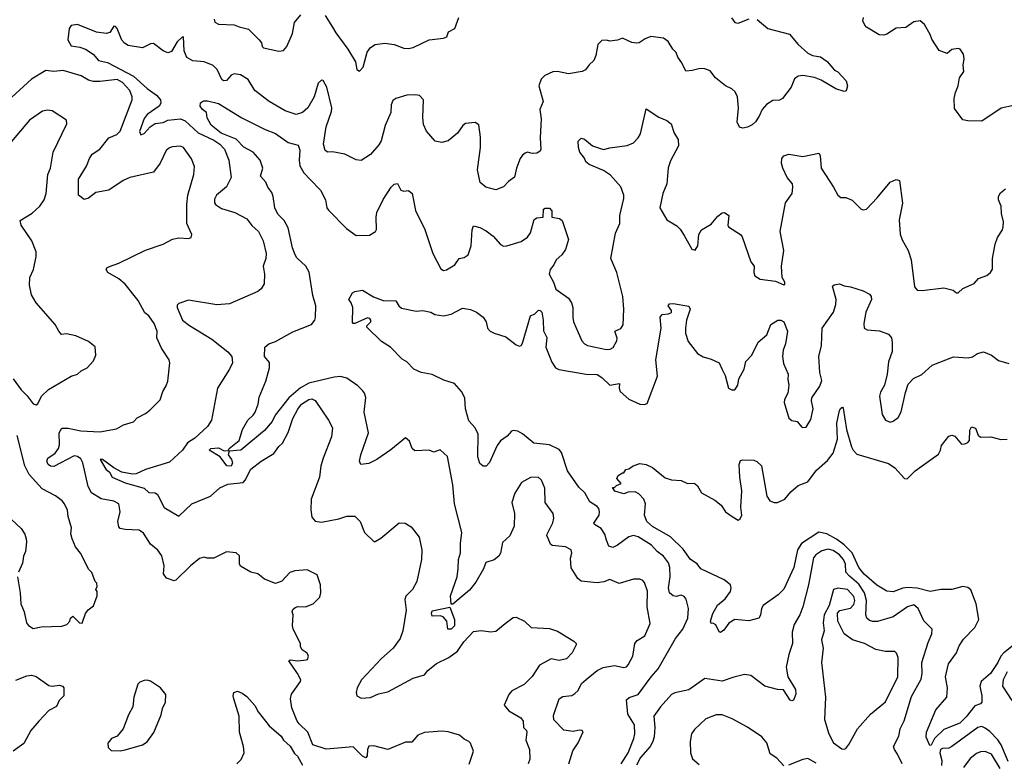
# Model space of a CAD drawing. Extents: x 2199565 to 2323334, y 894172 to 1018966.
# Tile 9 of 256: x 2215700 to 2221916, y 924711 to 929392. Entities that reach past the tile are written whole.
import ezdxf

# ---------------------------------------------------------------- set-up
doc = ezdxf.new("R2010")
doc.units = 0

msp = doc.modelspace()

# ---------------------------------------------------------------- linework, layer by layer
at = {"layer": '0CON10XD'}
for points in [[(2216927.5, 929395), (2216932.5, 929375), (2216955, 929363.8), (2217055, 929360), (2217085.9, 929345.9), (2217145, 929332), (2217212, 929265), (2217225.8, 929245), (2217231.7, 929221.7), (2217240, 929215), (2217335, 929192), (2217365, 929196.7), (2217387, 929223), (2217421.4, 929305), (2217435.5, 929374.5), (2217475, 929422)], [(2217628.3, 929418.3), (2217674.6, 929344.6), (2217695, 929308), (2217772.2, 929205), (2217819.2, 929125), (2217827.5, 929077.5), (2217845, 929067.5), (2217868.8, 929091.2), (2217893, 929187), (2217914.6, 929215.4), (2217945, 929235.6), (2218005, 929244.4), (2218064.5, 929234.5), (2218125, 929211.4), (2218155, 929210), (2218185, 929217.1), (2218285, 929264.2), (2218375.8, 929274.2), (2218396.1, 929283.9), (2218407.5, 929315), (2218447.5, 929335), (2218472.5, 929405)], [(2221975, 928849.2), (2221897.1, 928832.9), (2221775, 928751.9), (2221685, 928752.9), (2221655, 928760), (2221602.1, 928832.1), (2221598.5, 928895), (2221607, 928933), (2221625.5, 928975), (2221634, 929025), (2221660, 929065), (2221656.2, 929105), (2221662.5, 929145), (2221657.5, 929175), (2221636.4, 929206.4), (2221625, 929210), (2221585, 929202.5), (2221555, 929177.5), (2221505, 929197.5), (2221458, 929268), (2221448.6, 929298.6), (2221411.3, 929361.3), (2221385, 929383.8), (2221345, 929378), (2221295, 929341.4), (2221232.6, 929337.4), (2221175, 929299.4), (2221155, 929294.4), (2221125, 929296), (2221045, 929343.8), (2221035, 929356.7), (2221023.8, 929385), (2221028, 929405)], [(2220355, 929392), (2220422.5, 929335), (2220560.7, 929300.7), (2220614.1, 929234.1), (2220675, 929181.2), (2220705, 929166.2), (2220755, 929156.2), (2220797.7, 929127.7), (2220843.6, 929073.6), (2220865, 929062.5), (2220917.5, 929005), (2220926.7, 928975), (2220917, 928943), (2220905, 928937.5), (2220852.5, 928955), (2220759.4, 929009.4), (2220717, 929027), (2220645, 929040), (2220615, 929035.8), (2220591.3, 929018.7), (2220570.8, 928965), (2220515, 928893.3), (2220496.1, 928883.9), (2220455, 928880.8), (2220415, 928855.8), (2220387.5, 928825), (2220368.3, 928781.7), (2220345, 928747.5), (2220325, 928727.5), (2220295, 928712.5), (2220265, 928707.5), (2220245, 928712.5), (2220228.8, 928745), (2220238.6, 928835), (2220230.6, 928905), (2220216.9, 928936.9), (2220195, 928954.4), (2220155, 928973.3), (2220092, 929025), (2220059.8, 929069.8), (2220025, 929081.9), (2219995, 929084.4), (2219945, 929071.2), (2219905, 929067.5), (2219880.3, 929120.3), (2219854.3, 929155), (2219844.3, 929184.3), (2219823.8, 929205), (2219794, 929255), (2219765, 929274.2), (2219684.5, 929285.5), (2219648.7, 929271.3), (2219610, 929245), (2219595, 929242.5), (2219565, 929248.2), (2219505, 929274), (2219475, 929263.1), (2219425, 929256.2), (2219405, 929263.3), (2219375, 929261.2), (2219350, 929235), (2219337.5, 929165), (2219325.5, 929134.5), (2219295, 929106.7), (2219272.5, 929075), (2219250, 929065), (2219165, 929049.2), (2219095, 929064.2), (2219065, 929062.5), (2219015, 929040), (2218992.8, 929017.2), (2218976.5, 928975), (2219004.2, 928875), (2218984.4, 928825), (2218992.9, 928765), (2218985.4, 928645), (2218990.8, 928575), (2218985, 928561.2), (2218965, 928550), (2218936.1, 928546.1), (2218905, 928556.2), (2218891.2, 928548.8), (2218873.8, 928536.2), (2218860.6, 928515), (2218837.1, 928455), (2218823.3, 928396.7), (2218785, 928370), (2218753.9, 928336.1), (2218705, 928318), (2218643.3, 928335), (2218606.7, 928365), (2218590, 928445), (2218610, 928585), (2218609.7, 928649.7), (2218598.3, 928728.3), (2218575, 928743.3), (2218515, 928736), (2218497, 928723), (2218465, 928676.2), (2218405, 928627.5), (2218365, 928617.1), (2218322.5, 928625), (2218268.3, 928688.3), (2218250, 928730), (2218245.6, 928775), (2218250, 928885), (2218225, 928913.3), (2218198, 928918), (2218145, 928914.5), (2218075.4, 928894.6), (2218055, 928881.2), (2218045.5, 928855), (2218042.8, 928805), (2218007.2, 928722.8), (2217983.1, 928626.9), (2217967.9, 928602.1), (2217915, 928540.8), (2217855, 928502), (2217825, 928507.5), (2217752.5, 928542.5), (2217675, 928557.5), (2217645, 928556), (2217628.8, 928565), (2217617.8, 928605), (2217634, 928715), (2217668.5, 928811.5), (2217671.2, 928835), (2217639.5, 928965), (2217615, 929007.5), (2217605, 929010), (2217585, 928990), (2217558.5, 928905), (2217520, 928835), (2217485, 928805.4), (2217445, 928793.8), (2217375.3, 928815.3), (2217275, 928874.4), (2217184.4, 928945), (2217141.9, 929015), (2217095, 929042.7), (2217055, 929050), (2217035, 929040.6), (2217005, 929007.1), (2216987.5, 929005), (2216977.1, 929015), (2216947.6, 929077.6), (2216921.5, 929101.5), (2216863.7, 929126.3), (2216792.3, 929132.3), (2216755, 929152.7), (2216738.2, 929195), (2216735, 929282.5), (2216725, 929282), (2216695, 929252.2), (2216659.2, 929190.8), (2216635, 929182.5), (2216605.4, 929195.4), (2216545, 929241.9), (2216525, 929238.6), (2216475, 929214.6), (2216385, 929228.2), (2216362.6, 929242.6), (2216345, 929263.3), (2216315, 929335.6), (2216305, 929348.1), (2216295, 929350.6), (2216268.4, 929311.6), (2216245, 929305.3), (2216185, 929312), (2216065, 929361.9), (2216025, 929354.4), (2216012.8, 929335), (2216003.5, 929265), (2216025, 929227.3), (2216078.8, 929218.8), (2216115, 929205.4), (2216163.3, 929175), (2216197.8, 929135), (2216255, 929120.4), (2216419.1, 929035), (2216505, 928958.2), (2216564.3, 928915), (2216588, 928885), (2216590.8, 928865), (2216580.6, 928845), (2216505, 928793.8), (2216485, 928768.9), (2216456.4, 928686.4), (2216464.2, 928664.2), (2216485, 928674), (2216524.2, 928715.8), (2216554.3, 928735.7), (2216605, 928742.7), (2216635, 928756.7), (2216716, 928766), (2216745, 928753.1), (2216827.4, 928677.4), (2216925, 928631.1), (2216963.6, 928605), (2216992.7, 928575), (2217020, 928505), (2217035.4, 928395), (2217005, 928335.7), (2216941.9, 928285), (2216930.3, 928259.7), (2216929.2, 928235), (2216936.2, 928225), (2216975, 928200), (2217058.8, 928175), (2217133.3, 928135), (2217165, 928093.3), (2217208, 928055), (2217236.4, 927996.4), (2217255.6, 927915), (2217254.4, 927885), (2217236.9, 927835), (2217245.7, 927785), (2217242.5, 927725), (2217225, 927693.3), (2217204.2, 927675.8), (2217025, 927598.6), (2216945, 927592.5), (2216765, 927622), (2216705, 927600), (2216695, 927590), (2216694, 927575), (2216728, 927495), (2216771.8, 927461.8), (2216912.9, 927375), (2217014.3, 927295), (2217040, 927265), (2217042.9, 927225), (2217025.6, 927185), (2216949.2, 927065), (2216910, 926865), (2216885.8, 926824.2), (2216805, 926750), (2216759.3, 926720.7), (2216728.6, 926675), (2216645, 926598.1), (2216495, 926552.5), (2216435, 926525.5), (2216412.7, 926522.7), (2216345, 926536), (2216293.7, 926563.7), (2216222, 926615), (2216208, 926615), (2216243.5, 926555), (2216266.2, 926536.2), (2216284.4, 926504.4), (2216365, 926469.3), (2216485.6, 926435.6), (2216515, 926407.5), (2216555.5, 926405.5), (2216570, 926395), (2216612.4, 926312.4), (2216705, 926258), (2216786, 926335), (2216905, 926383.5), (2216963.1, 926436.9), (2217015, 926460.5), (2217110, 926470), (2217124.4, 926485.6), (2217159.2, 926555), (2217225, 926605.6), (2217305.4, 926654.6), (2217335, 926698), (2217360.2, 926719.8), (2217395, 926785.8), (2217425, 926874.3), (2217455, 926934.4), (2217478.5, 926965), (2217525, 926995.4), (2217545, 926997.7), (2217565, 926987.3), (2217650.6, 926865), (2217675.5, 926815.5), (2217668.6, 926758.6), (2217616.9, 926625), (2217601.9, 926575), (2217592.9, 926505), (2217540.5, 926365), (2217538, 926298), (2217545, 926251.2), (2217565, 926225.7), (2217605, 926219.4), (2217715, 926241.5), (2217765, 926258.1), (2217815, 926258.8), (2217850, 926225), (2217876.2, 926155), (2217935, 926098.8), (2217945, 926098.8), (2217980.5, 926119.5), (2218095, 926216), (2218133.9, 926213.9), (2218171.7, 926191.7), (2218222, 926125), (2218238.9, 926045), (2218236.7, 925985), (2218207.5, 925845), (2218179.2, 925795), (2218137.9, 925752.1), (2218131.2, 925731.2), (2218139.2, 925665), (2218118.1, 925535), (2218102.9, 925485), (2218058, 925425), (2217985, 925359.2), (2217858, 925225), (2217831.2, 925175), (2217823.3, 925145), (2217827.5, 925125), (2217855, 925108.8), (2217915, 925114.4), (2217965, 925136.9), (2218025, 925148.6), (2218185, 925235.8), (2218255, 925256.7), (2218276.1, 925283.9), (2218332.1, 925327.9), (2218408.8, 925365), (2218464.2, 925405.8), (2218504, 925465), (2218565, 925530), (2218612.7, 925537.3), (2218675, 925528.5), (2218705, 925531.5), (2218765, 925581.4), (2218815, 925618.8), (2218835, 925620), (2218886.1, 925596.1), (2218930, 925555), (2219045, 925550), (2219095, 925531.2), (2219198.3, 925468.3), (2219212.5, 925455), (2219213.3, 925445), (2219187.1, 925395), (2219151.7, 925358.3), (2219105, 925347.9), (2219055, 925358.5), (2218981.7, 925318.3), (2218935, 925247.1), (2218885, 925195.6), (2218808, 925155), (2218787.2, 925132.8), (2218759.4, 925065), (2218788.8, 925028.8), (2218864, 924985), (2218879.2, 924965), (2218880, 924925), (2218900, 924905), (2218902.2, 924895), (2218894.5, 924844.5), (2218918.1, 924785), (2218920.8, 924725), (2218910.8, 924695)], [(2220193, 929403), (2220215, 929374), (2220235, 929370), (2220305, 929396)], [(2218536.8, 924693.2), (2218565.7, 924775), (2218546, 924825), (2218535.8, 924835.8), (2218505, 924851.2), (2218475.9, 924875.9), (2218405, 924895.8), (2218365, 924900), (2218255, 924892), (2218213.3, 924875), (2218175, 924832), (2218135, 924832), (2218025, 924786), (2217935, 924807.5), (2217905, 924806.2), (2217896, 924785), (2217893.8, 924745), (2217885, 924733.3), (2217865, 924744.3), (2217805, 924802.9), (2217635, 924786.7), (2217550, 924815), (2217520, 924895), (2217465, 924946.7), (2217452, 924965), (2217417.7, 925047.7), (2217408.8, 925105), (2217416.7, 925135), (2217473.3, 925215), (2217474, 925225), (2217454.5, 925265), (2217398.8, 925345), (2217408.3, 925351.7), (2217455, 925344.2), (2217509.3, 925350.7), (2217516.1, 925353.9), (2217523.3, 925375), (2217515, 925392.5), (2217482.5, 925415), (2217473.6, 925433.6), (2217472.5, 925455), (2217427.5, 925545), (2217423.3, 925565), (2217427.5, 925635), (2217420, 925655), (2217425, 925670), (2217438.3, 925681.7), (2217455, 925687.5), (2217505, 925686.7), (2217552.5, 925705), (2217594.1, 925745.9), (2217601.2, 925775), (2217600, 925825), (2217578.3, 925888.3), (2217515, 925920), (2217437, 925913), (2217405, 925903.3), (2217355, 925847.5), (2217315, 925832.5), (2217245, 925860), (2217202.5, 925895), (2217160, 925905), (2217095, 925942.5), (2217087, 925957), (2217087, 926007), (2217067, 926027), (2217005, 926032.5), (2216925, 925992.5), (2216883.9, 925993.9), (2216865, 925998.8), (2216835, 925990), (2216778.8, 925945), (2216685, 925853.3), (2216675, 925850), (2216627.7, 925867.7), (2216608, 925895), (2216612.9, 925945), (2216597, 926007), (2216573.1, 926043.1), (2216525, 926081.2), (2216480.9, 926150.9), (2216455, 926169.2), (2216365, 926172.9), (2216335, 926181.2), (2216325, 926190), (2216320.6, 926225), (2216333.8, 926285), (2216325, 926335.7), (2216295, 926352.7), (2216215, 926368.2), (2216154.4, 926404.4), (2216132.4, 926445), (2216099.6, 926595), (2216085, 926620.4), (2216065, 926634.6), (2216045, 926638.1), (2215915, 926572.3), (2215895, 926574.4), (2215880.8, 926585), (2215872, 926605), (2215877.5, 926625), (2215923.9, 926656.1), (2215944.7, 926685), (2215951.8, 926708.2), (2215949.1, 926785), (2215965.6, 926814.4), (2216005.5, 926814.5), (2216085, 926796.4), (2216205, 926790), (2216311.2, 926808.8), (2216355, 926834), (2216417.5, 926852.5), (2216442, 926878), (2216493.8, 926905), (2216522.4, 926927.6), (2216587.3, 926992.7), (2216603.3, 927045), (2216625, 927080), (2216635, 927110), (2216648.8, 927225), (2216644, 927245), (2216595, 927318.8), (2216565, 927383.3), (2216567.8, 927425), (2216549.5, 927475), (2216515, 927522.5), (2216490.5, 927540.5), (2216448.7, 927618.7), (2216365, 927722), (2216326.6, 927756.6), (2216256.2, 927795), (2216246.2, 927815), (2216251.2, 927825), (2216266.7, 927833.3), (2216326.7, 927855), (2216495, 927937.1), (2216605, 927974.3), (2216665, 928005.7), (2216705, 928014), (2216765, 928010), (2216783, 928017), (2216786.7, 928035), (2216754.2, 928105), (2216754.4, 928225), (2216762.2, 928285), (2216800, 928415), (2216802.9, 928465), (2216784.4, 928514.4), (2216735, 928584), (2216715, 928592.5), (2216665, 928589.2), (2216645, 928582.5), (2216625, 928566.2), (2216587.8, 928485), (2216545, 928430), (2216395, 928395.5), (2216353.3, 928376.7), (2216263.6, 928316.3), (2216179.8, 928300.2), (2216135, 928264.4), (2216107.7, 928257.7), (2216072, 928285), (2216071.5, 928385), (2216122.2, 928467.8), (2216140.6, 928515), (2216158.2, 928541.8), (2216206.6, 928573.4), (2216262.5, 928645), (2216313.7, 928666.3), (2216335, 928688), (2216410, 928885), (2216411.1, 928905), (2216394.6, 928945), (2216348.8, 928995), (2216315, 929013.4), (2216205, 929000.7), (2216165, 929001.6), (2216135, 929010.4), (2216087.6, 929037.6), (2215975, 929070.8), (2215915, 929063.9), (2215865, 929070.8), (2215775, 929016.7), (2215622.8, 928877.2)], [(2219167.1, 924695), (2219193, 924777), (2219225, 924826.7), (2219256.7, 924896.7), (2219250, 924905), (2219235, 924908), (2219195, 924898.6), (2219135, 924906.9), (2219073.1, 924973.1), (2219069.7, 925000.3), (2219106, 925105), (2219129.7, 925120.3), (2219185, 925126.7), (2219205, 925137.8), (2219225, 925158.6), (2219247.7, 925202.3), (2219276.7, 925226.7), (2219345, 925284.3), (2219383.8, 925303.8), (2219455, 925315.6), (2219515, 925301.9), (2219531.9, 925308.1), (2219540.9, 925319.1), (2219570.6, 925375), (2219584.4, 925455), (2219597.2, 925472.8), (2219646.4, 925503.6), (2219680.2, 925579.8), (2219660.9, 925685), (2219664.3, 925785), (2219645, 925838.8), (2219635, 925852), (2219615, 925860.8), (2219575, 925860), (2219485, 925832.9), (2219425, 925859.2), (2219386.8, 925843.2), (2219345, 925836.9), (2219245, 925847.5), (2219224.6, 925864.6), (2219181.1, 925931.1), (2219177.6, 925992.4), (2219185.5, 926025), (2219181.4, 926045), (2219145, 926065.4), (2219062.1, 926072.1), (2219051.2, 926081.2), (2219036.3, 926116.3), (2219027.5, 926135), (2219029.2, 926145), (2219065.6, 926215), (2219071.9, 926245), (2219068.1, 926275), (2219017.5, 926345), (2219016.2, 926435), (2218995, 926484.3), (2218973.3, 926505), (2218925, 926502.3), (2218868.5, 926471.5), (2218826.7, 926403.3), (2218807.1, 926345), (2218824.5, 926275), (2218821.4, 926195), (2218795, 926133.8), (2218748.7, 926091.3), (2218735.6, 926025), (2218725.6, 926005), (2218695, 925981.4), (2218643.8, 925966.2), (2218628.9, 925925), (2218579.2, 925840.8), (2218538.8, 925791.2), (2218435, 925702.9), (2218423.2, 925703.2), (2218420.4, 925755), (2218462.1, 925875), (2218467.3, 925927.3), (2218471.1, 925985), (2218483.8, 926026.2), (2218482, 926085), (2218490.4, 926155), (2218444.1, 926335), (2218435.3, 926455.3), (2218400.8, 926635), (2218355, 926676.2), (2218315, 926662.5), (2218285, 926673.8), (2218195, 926671.2), (2218178.8, 926685), (2218160.7, 926730.7), (2218135, 926752.5), (2218044.1, 926675.9), (2217955.3, 926614.7), (2217905, 926589.4), (2217853.3, 926585), (2217845.7, 926605), (2217854.4, 926645), (2217902.9, 926785), (2217875.6, 926915), (2217886.3, 927006.3), (2217877.8, 927035), (2217865, 927051.4), (2217835, 927080.6), (2217765, 927129.5), (2217725, 927138.6), (2217685.7, 927135.7), (2217525, 927096.8), (2217471.8, 927068.2), (2217398.5, 927005), (2217312.1, 926895), (2217293.7, 926855), (2217245, 926798.1), (2217096.9, 926675), (2217021.7, 926668.3), (2217015.6, 926645), (2217036.5, 926615), (2217042.9, 926595), (2217035, 926573.3), (2217007.5, 926575), (2216965, 926632.5), (2216896.7, 926675), (2216905.7, 926685.7), (2216955, 926689.5), (2216990, 926670), (2217017, 926673), (2217023.1, 926685), (2217085.5, 926735), (2217106.8, 926805), (2217140.6, 926865), (2217174.3, 926895), (2217186.2, 926915), (2217204.6, 926965.4), (2217211.1, 927008.9), (2217255, 927110), (2217277.9, 927195), (2217277.6, 927227.6), (2217246, 927265), (2217248, 927325), (2217273.8, 927345), (2217315, 927360.6), (2217425, 927420.8), (2217542.3, 927467.7), (2217563.8, 927495), (2217567.7, 927512.3), (2217569.2, 927585), (2217550.3, 927650.3), (2217527.4, 927797.4), (2217505.7, 927835), (2217449.4, 927889.4), (2217438.3, 927908.3), (2217422.4, 927952.4), (2217395, 928078), (2217368.9, 928125), (2217330, 928165), (2217311.2, 928205), (2217301.1, 928275), (2217290.9, 928300.9), (2217267.5, 928335), (2217255, 928366.2), (2217220.8, 928405), (2217235.9, 928454.1), (2217218.5, 928505), (2217174.5, 928555), (2217115, 928586.9), (2217067.2, 928637.2), (2216971.8, 928675), (2216909.4, 928725), (2216883, 928773), (2216880, 928805), (2216855, 928824.2), (2216840, 928845), (2216842.5, 928867.5), (2216861.2, 928878.8), (2216885, 928880), (2216955, 928862.5), (2217101.6, 928771.6), (2217248.8, 928698.8), (2217315, 928673.5), (2217395, 928616.7), (2217459.1, 928599.1), (2217468, 928568), (2217464, 928505), (2217468.2, 928468.2), (2217494.4, 928424.4), (2217532.8, 928382.8), (2217600, 928315), (2217631.4, 928255), (2217638.1, 928205), (2217648.7, 928188.7), (2217764, 928074), (2217825, 928030), (2217909.3, 928030.7), (2217946.7, 928055), (2217953.6, 928066.4), (2217950, 928145), (2217955.6, 928175), (2217995, 928256.2), (2218044.2, 928335), (2218065, 928353.3), (2218085, 928357.5), (2218106.4, 928316.4), (2218125, 928310), (2218155, 928313.8), (2218178.8, 928295), (2218198.3, 928188.3), (2218258.3, 928068.3), (2218308.6, 927915), (2218359.3, 927819.3), (2218375, 927809.2), (2218395, 927812), (2218446.2, 927845), (2218475, 927883.8), (2218505, 927891.2), (2218531.7, 927908.3)], [(2215658.1, 927125), (2215708.6, 927055), (2215747, 927017), (2215785, 926966.7), (2215805, 926960), (2215815, 926967.5), (2215838, 927015), (2215882, 927058), (2216025, 927141.2), (2216065, 927153.3), (2216087.5, 927175), (2216126.7, 927195), (2216165, 927237.5), (2216180, 927275), (2216175.9, 927325.9), (2216135, 927360), (2216055, 927396.7), (2215995, 927408.8), (2215963.3, 927405), (2215946.2, 927425), (2215925, 927467.5), (2215804.4, 927604.4), (2215774, 927655), (2215762.9, 927715), (2215764.3, 927765), (2215788, 927815), (2215803.6, 927896.4), (2215803.6, 927926.4), (2215777.5, 927995), (2215710, 928095), (2215703.8, 928125), (2215779.5, 928170.5), (2215826.4, 928213.6), (2215854.5, 928255), (2215868.2, 928295), (2215878.5, 928415), (2215894.4, 928455), (2215912.2, 928555), (2215996.7, 928735), (2215995, 928757.5), (2215905, 928816.2), (2215875, 928821.2), (2215845, 928814), (2215762.4, 928757.6), (2215626.2, 928595)], [(2218531.7, 927908.3), (2218550, 927965), (2218555.8, 928065), (2218565, 928090), (2218605, 928080.6), (2218645, 928058.9), (2218690, 928025), (2218735, 927972.9), (2218755, 927963.1), (2218775, 927964.5), (2218865, 927991.8), (2218905, 928018.1), (2218925, 928046.2), (2218948.8, 928131.2), (2218965, 928141.5), (2219003.9, 928146.1), (2219006, 928195), (2219017.6, 928202.4), (2219045, 928201.9), (2219058.9, 928185), (2219060, 928145), (2219107.3, 928137.3), (2219125.6, 928125), (2219165.3, 928005), (2219145, 927942), (2219122.4, 927907.6), (2219086.2, 927875), (2219072.5, 927845), (2219048.9, 927815), (2219043.3, 927785), (2219070.9, 927735), (2219085, 927690.8), (2219164.2, 927634.2), (2219184.5, 927605), (2219192.1, 927575), (2219192.2, 927512.2), (2219197.1, 927485), (2219225, 927418), (2219249.4, 927365), (2219265, 927345.8), (2219285, 927335.8), (2219405, 927310.5), (2219428.2, 927311.8), (2219446.5, 927323.5), (2219469.2, 927365), (2219471.7, 927381.7), (2219457.5, 927425), (2219495, 927442.5), (2219508.8, 927465), (2219514.4, 927565), (2219508.5, 927645), (2219469.4, 927795), (2219432.2, 927885), (2219462.2, 928045), (2219488.1, 928105), (2219489.4, 928155), (2219515, 928262.5), (2219514.5, 928285), (2219495, 928337.1), (2219429.6, 928409.6), (2219385, 928440.4), (2219295, 928477.5), (2219275, 928493.8), (2219265, 928516.7), (2219235.8, 928555.8), (2219227.1, 928585), (2219225.9, 928624.1), (2219245, 928643.3), (2219265, 928636.7), (2219315.6, 928595.6), (2219385, 928571.5), (2219425, 928583.5), (2219535, 928597.1), (2219574.7, 928615.3), (2219604.7, 928645.3), (2219619.2, 928670.8), (2219655, 928830), (2219735, 928776.2), (2219785, 928755.8), (2219813.8, 928735), (2219832, 928675), (2219856.2, 928635), (2219860, 928595), (2219809.6, 928500.4), (2219793.7, 928456.3), (2219785.5, 928355), (2219759.6, 928295), (2219742.3, 928205), (2219785, 928127.5), (2219849.6, 928089.6), (2219870.5, 928070.5), (2219895, 928030), (2219944.2, 927944.2), (2219965, 927936.7), (2219981.2, 927965), (2219988, 928035), (2220003.8, 928065), (2220065, 928101.4), (2220108.3, 928151.7), (2220135, 928172.5), (2220150, 928175), (2220177.5, 928155), (2220170, 928095), (2220173.8, 928085), (2220250, 928035), (2220260.3, 928020.3), (2220315, 927863.3), (2220336.2, 927835), (2220334, 927795), (2220340, 927775), (2220375, 927754.4), (2220472, 927742), (2220525, 927717.5), (2220530, 927720), (2220530, 927735), (2220513.3, 927765), (2220510, 927835), (2220523.3, 927935), (2220502, 928055), (2220533.8, 928235), (2220576, 928295), (2220580.8, 928335), (2220578.1, 928355), (2220546.1, 928396.1), (2220518.2, 928455), (2220509.6, 928485), (2220512.5, 928515), (2220525, 928532.9), (2220555, 928542.9), (2220645, 928527.9), (2220745, 928548.8), (2220754, 928534), (2220759.4, 928455), (2220838.2, 928335), (2220865, 928283.3), (2220885, 928268.8), (2220915, 928268.8), (2220955, 928253.3), (2221013.3, 928195), (2221025, 928191.2), (2221045, 928196.2), (2221113.8, 928266.2), (2221195, 928366.2), (2221233, 928383), (2221255, 928377.5), (2221274.1, 928234.1), (2221252.6, 928127.4), (2221258.8, 928038.8), (2221271.9, 928001.9), (2221309.5, 927935), (2221328.9, 927875), (2221349.2, 927705), (2221365, 927683.8), (2221398.3, 927681.7), (2221535, 927698.8), (2221593.9, 927683.9), (2221615, 927666.7), (2221625, 927666.7), (2221654, 927696), (2221725, 927726.2), (2221752.7, 927757.3), (2221805, 927778), (2221828, 927795), (2221842.1, 927817.9), (2221840.5, 927885), (2221858.5, 927975), (2221873.5, 928016.5), (2221904.5, 928065), (2221908.8, 928085), (2221910.8, 928115), (2221897.7, 928167.7), (2221896, 928215), (2221878.9, 928255), (2221878.6, 928275), (2221891.7, 928298.3), (2221923.8, 928325)], [(2219497.5, 924695), (2219540.6, 924765), (2219576.2, 924853.8), (2219582.9, 924885), (2219580.7, 924940.7), (2219538.8, 925008.8), (2219530.4, 925099.6), (2219547.5, 925112.5), (2219605, 925131.5), (2219686.7, 925245), (2219731.3, 925295), (2219841.2, 925485), (2219887.5, 925545), (2219917.5, 925615), (2219922.9, 925675), (2219906.9, 925735), (2219895, 925751.4), (2219875, 925758.9), (2219845, 925750.6), (2219825, 925754.5), (2219801.9, 925775), (2219796.5, 925805), (2219807.3, 925875), (2219803.9, 925933.9), (2219795, 925963.8), (2219764.7, 926004.7), (2219724.4, 926035), (2219687.8, 926075), (2219605, 926128.1), (2219575.6, 926135.6), (2219545, 926128.1), (2219475, 926074.5), (2219445, 926061.1), (2219418.9, 926068.9), (2219404.4, 926105.6), (2219393.8, 926145), (2219371.2, 926181.2), (2219328.8, 926205), (2219323.8, 926213.8), (2219358.8, 926265), (2219361.2, 926285), (2219355.4, 926305.4), (2219345, 926319.4), (2219298.9, 926348.9), (2219268.2, 926405), (2219230.4, 926440.4), (2219159.1, 926545), (2219119.5, 926659.5), (2219105, 926679.6), (2219045, 926707.5), (2218945, 926717.9), (2218875, 926778.5), (2218845, 926794.5), (2218815, 926798.5), (2218804.7, 926795.3), (2218776.5, 926763.5), (2218735, 926733.3), (2218713.8, 926705), (2218665, 926597.5), (2218645, 926574.2), (2218625, 926573.8), (2218605, 926590), (2218592.4, 926632.4), (2218594.5, 926775), (2218575.5, 926815), (2218535, 926859.2), (2218514.6, 926935), (2218510.5, 927005), (2218488.9, 927045), (2218445.7, 927095), (2218377.4, 927117.4), (2218305, 927152.9), (2218234.6, 927164.6), (2218188.8, 927185), (2218145, 927231.2), (2218115, 927250), (2218040, 927325), (2217985, 927361.2), (2217891.7, 927451.7), (2217891.7, 927458.3), (2217916.4, 927483.6), (2217917.5, 927495), (2217910, 927505), (2217895, 927510), (2217815, 927473.8), (2217805, 927473.3), (2217800.3, 927480.3), (2217803.8, 927575), (2217793.6, 927603.6), (2217777.5, 927625), (2217801.7, 927668.3), (2217815, 927676.7), (2217865, 927684), (2217932.9, 927642.9), (2217995, 927618.5), (2218075, 927617.5), (2218094.4, 927585), (2218111, 927571), (2218202.6, 927552.6), (2218245, 927557.1), (2218295, 927545.4), (2218320.3, 927530.3), (2218375, 927522), (2218425, 927533.8), (2218495, 927570), (2218545, 927562.1), (2218582.9, 927545), (2218626.7, 927515), (2218645.5, 927485), (2218653.3, 927445), (2218670.8, 927425), (2218695, 927412.1), (2218769.8, 927389.7), (2218835, 927339.4), (2218855, 927332), (2218865.6, 927334.4), (2218875, 927350), (2218925, 927523.3), (2218952.5, 927535), (2218975, 927557.5), (2218985, 927556.7), (2218996.2, 927545), (2219005.8, 927495.8), (2219007.7, 927427.7), (2219028.8, 927385), (2219022, 927325), (2219059.3, 927229.3), (2219082.5, 927195), (2219103.8, 927183.8), (2219275.3, 927154.7), (2219345, 927151.5), (2219375, 927132.9), (2219425, 927085.8), (2219486.2, 927096.2), (2219484, 927065), (2219491.4, 927045), (2219545, 926995.6), (2219615, 926965.6), (2219645, 926962.2), (2219660.6, 926969.4), (2219727.5, 927142.5), (2219715.3, 927245), (2219750.5, 927445), (2219744.4, 927515), (2219755, 927531.2), (2219795.9, 927534.1), (2219815, 927542.5), (2219815.9, 927555.9), (2219793.6, 927586.4), (2219802.5, 927597.5), (2219825, 927600.8), (2219925, 927582.5), (2219933.3, 927565), (2219909.4, 927495), (2219902.5, 927445), (2219903.7, 927413.7), (2219920.2, 927360.2), (2219979.2, 927285), (2220014.6, 927264.6), (2220065, 927250), (2220115, 927225.8), (2220135, 927183.8), (2220154.3, 927145), (2220174.2, 927065), (2220195, 927054.6), (2220215.8, 927055), (2220233.6, 927085), (2220239.5, 927125), (2220273.2, 927185), (2220283.4, 927235), (2220321.1, 927275), (2220362.9, 927357.1), (2220417.3, 927402.7), (2220443, 927467), (2220485.8, 927494.2), (2220505, 927495.7), (2220525, 927483.8), (2220547.9, 927425), (2220533.8, 927346.2), (2220519.1, 927305), (2220515.6, 927265.6), (2220522.6, 927222.6), (2220550.6, 927155), (2220548.8, 927121.2), (2220555.7, 927085), (2220549.2, 927035), (2220528, 926995), (2220526.2, 926975), (2220556.4, 926876.4), (2220575, 926862.5), (2220607.5, 926855), (2220635, 926822.5), (2220645, 926817.5), (2220665, 926820), (2220695, 926867.5), (2220710, 926935), (2220698.2, 926985), (2220700.5, 927005), (2220752.4, 927077.6), (2220764.3, 927115)], [(2220764.3, 927115), (2220751.9, 927165), (2220744.5, 927265.5), (2220762.2, 927335), (2220767.1, 927445), (2220838.6, 927545), (2220853.1, 927595), (2220854.5, 927625), (2220830.3, 927709.7), (2220841.7, 927718.3), (2220875, 927724.4), (2220905, 927711.4), (2220945.7, 927705.7), (2221025, 927680.8), (2221065, 927659.2), (2221075.8, 927645), (2221076.9, 927625), (2221041.4, 927545), (2221030, 927475), (2221032, 927445), (2221050, 927435), (2221127.1, 927427.1), (2221185, 927405.8), (2221203, 927383), (2221208.6, 927355), (2221207.3, 927297.3), (2221185, 927232.5), (2221175.8, 927155), (2221159.6, 927085), (2221135, 927041.2), (2221128.9, 927015), (2221145, 926900), (2221165, 926863.3), (2221195, 926851.2), (2221215, 926856.7), (2221245, 926881.2), (2221265, 926917.5), (2221291.7, 927038.3), (2221309.5, 927090.5), (2221342.1, 927127.9), (2221395, 927152), (2221459.7, 927210.3), (2221595, 927264.2), (2221687, 927257), (2221715, 927263.8), (2221745.8, 927284.2), (2221785, 927296), (2221835, 927273.8), (2221879.7, 927239.7), (2221945, 927222.5)], [(2221995, 925460.8), (2221912.4, 925395), (2221894.6, 925375.4), (2221875, 925333.9), (2221829.3, 925265), (2221769.5, 925215), (2221760.5, 925185), (2221773.1, 925125), (2221774, 925085), (2221765.5, 925074.5), (2221729.5, 925060.5), (2221675, 924991.8), (2221635, 924952.1), (2221535, 924910.8), (2221474.7, 924855), (2221455, 924813.3), (2221445, 924810), (2221422.5, 924862.5), (2221424.3, 924895.7), (2221483.8, 925035), (2221552.5, 925115), (2221556.5, 925175), (2221544.7, 925245), (2221562.8, 925325), (2221613.3, 925395), (2221631.2, 925438.8), (2221657.9, 925482.1), (2221730.5, 925555), (2221754.5, 925605), (2221738, 925705), (2221705, 925793.8), (2221685, 925808.1), (2221655, 925814.4), (2221585, 925794.5), (2221515, 925795.5), (2221447, 925783), (2221365, 925803.5), (2221305, 925807.6), (2221275, 925803.3), (2221215, 925781.5), (2221175.3, 925785.3), (2221112.1, 925822.1), (2221031.5, 925891.5), (2220998.1, 925935), (2220956.4, 926026.4), (2220905, 926077.9), (2220857, 926113), (2220795, 926147.3), (2220745, 926156.8), (2220634.8, 926085.2), (2220609.8, 926045), (2220586.5, 925933.5), (2220525, 925798.1), (2220488.5, 925761.5), (2220393.1, 925695), (2220382.2, 925675), (2220377.4, 925632.6), (2220365.5, 925614.5), (2220302.1, 925597.9), (2220213.9, 925606.1), (2220177.8, 925582.2), (2220145, 925537.5), (2220125, 925523.8), (2220115, 925527.5), (2220095, 925572.5), (2220075, 925582.5), (2220065, 925580), (2220061.2, 925595), (2220075, 925643.8), (2220105, 925696.6), (2220153.3, 925736.7), (2220186.8, 925783.2), (2220191.8, 925805), (2220188.4, 925825), (2220146.6, 925856.6), (2219999.2, 925925), (2219977, 925957), (2219935, 925983.5), (2219889, 926049), (2219807.9, 926127.9), (2219695, 926192.3), (2219659.1, 926225), (2219644, 926265), (2219650, 926335), (2219640, 926365), (2219609.5, 926399.5), (2219585, 926412.5), (2219540.7, 926409.3), (2219515, 926400), (2219457.5, 926415), (2219441.7, 926438.3), (2219455, 926440), (2219467.5, 926452.5), (2219497.5, 926465), (2219470, 926495), (2219477.5, 926515), (2219505, 926532.5), (2219515, 926532.5), (2219527.5, 926552.5), (2219545, 926556.7), (2219572.5, 926575), (2219615, 926590), (2219655, 926584.4), (2219695.4, 926565.4), (2219775, 926500.8), (2219815, 926487.5), (2219875, 926483.1), (2219915, 926464.2), (2219955, 926466.2), (2219965, 926461.2), (2219978.8, 926448.8), (2220005, 926404.3), (2220088.1, 926358.1), (2220128.3, 926328.3), (2220156.7, 926285), (2220196.9, 926256.9), (2220235, 926233.3), (2220248.8, 926241.2), (2220259.2, 926265), (2220251.9, 926315), (2220258.9, 926418.9), (2220245.7, 926505), (2220242, 926585), (2220251.2, 926608.8), (2220265, 926613.3), (2220335, 926612), (2220354.1, 926604.1), (2220383.3, 926575), (2220415.8, 926385), (2220435, 926354), (2220463.3, 926343.3), (2220485, 926343.3), (2220530, 926365), (2220568.8, 926411.2), (2220615, 926452), (2220675.9, 926474.1), (2220730.7, 926549.3), (2220800.5, 926609.5), (2220834.5, 926655), (2220862.9, 926745), (2220859.5, 926845), (2220874.5, 926925), (2220885, 926940), (2220895, 926946), (2220899.7, 926939.7), (2220919.5, 926805), (2220951.4, 926695), (2220960.8, 926675), (2220985, 926650), (2221185, 926590.6), (2221225, 926564), (2221285, 926496.7), (2221303, 926493), (2221353.3, 926545), (2221499.7, 926650.3), (2221513.8, 926675), (2221520, 926705), (2221565, 926762.5), (2221585, 926770), (2221603.6, 926763.6), (2221645, 926713.3), (2221666.4, 926713.6), (2221685, 926722.5), (2221696, 926735), (2221698.3, 926801.7), (2221708.6, 926821.4), (2221733.5, 926813.5), (2221750, 926770), (2221765, 926756.2), (2221831.7, 926758.3), (2221895, 926741.2), (2221935, 926743.3)], [(2215686.7, 925875), (2215703.6, 925773.6), (2215706.7, 925705), (2215727.5, 925655), (2215743.3, 925585), (2215755, 925567.5), (2215785, 925550), (2215835, 925560), (2215966.4, 925563.6), (2215997.5, 925575), (2216017.5, 925595), (2216020, 925615), (2216035, 925627.5), (2216077.5, 925585), (2216095, 925582.5), (2216115.8, 925644.2), (2216132.9, 925667.1), (2216165, 925692.5), (2216190, 925755), (2216188.3, 925781.7), (2216180, 925795), (2216190, 925815), (2216187.5, 925835), (2216176.4, 925846.4), (2216155, 925902.5), (2216134.3, 925924.3), (2216126.7, 925943.3), (2216084, 926025), (2216053.3, 926065), (2216031.2, 926115), (2216023, 926147), (2216026.7, 926185), (2216006, 926255), (2216002, 926295), (2215983.8, 926335), (2215967.5, 926355), (2215925.8, 926385.8), (2215841.4, 926431.4), (2215760.3, 926520.3), (2215732.5, 926575), (2215685, 926767.1)], [(2215647.3, 926237.3), (2215709.3, 926179.3), (2215732, 926145), (2215740.8, 926115), (2215744, 926095), (2215736, 926035), (2215724.2, 926005), (2215718.8, 925961.2), (2215692.5, 925905)], [(2221270.5, 924695), (2221242.7, 924755), (2221222.2, 924785), (2221216.7, 924805), (2221250.9, 924869.1), (2221258.5, 924915), (2221283.8, 924966.2), (2221331.1, 925118.9), (2221390.9, 925229.1), (2221397.3, 925265), (2221394.5, 925335), (2221435, 925461.2), (2221459.4, 925515), (2221461.4, 925545), (2221408, 925598), (2221371.2, 925675), (2221345, 925697.5), (2221304.7, 925685.3), (2221215, 925622.3), (2221115, 925593.8), (2221085, 925593.3), (2221065, 925600), (2221048.6, 925615), (2221042.1, 925635), (2221046.5, 925725), (2221034.3, 925774.3), (2220997.8, 925827.8), (2220939.6, 925879.6), (2220916.2, 925905), (2220913.8, 925955), (2220901, 925985), (2220875, 926014.2), (2220835, 926041.4), (2220805, 926048.8), (2220765, 926038.7), (2220725.5, 926015), (2220711.5, 925995), (2220680.3, 925825), (2220643.3, 925686.7), (2220625, 925636), (2220589.4, 925575), (2220576.9, 925525), (2220579.5, 925455), (2220555.6, 925385), (2220537.8, 925305), (2220550, 925245), (2220597.3, 925165), (2220599.4, 925135), (2220585, 925097.5), (2220575, 925092.5), (2220565, 925097.5), (2220521.2, 925161.2), (2220485, 925164.2), (2220405, 925184.4), (2220315, 925252), (2220275, 925258.8), (2220208.3, 925241.7), (2220135, 925216), (2220025, 925234.4), (2219925, 925162.7), (2219836.4, 925143.6), (2219815, 925133.1), (2219745.5, 925055), (2219702.5, 924995), (2219710, 924925), (2219705.4, 924865), (2219697.5, 924835), (2219680.8, 924805), (2219618.2, 924735), (2219595, 924686.9)], [(2220905, 924786.7), (2220915, 924792.5), (2220935, 924816.7), (2220989.4, 924915), (2221071.3, 925008.7), (2221165, 925085.8), (2221243.1, 925245), (2221246.4, 925365), (2221235, 925393.3), (2221223.9, 925403.9), (2221165, 925403.1), (2221105, 925416.2), (2221033.4, 925453.4), (2220956.9, 925476.9), (2220904.6, 925514.6), (2220865.8, 925595), (2220863.8, 925645), (2220878.3, 925661.7), (2220945, 925677.5), (2220965, 925701.1), (2220973.1, 925725), (2220965, 925750.9), (2220925, 925795.9), (2220865, 925803.8), (2220837.5, 925795), (2220810, 925695), (2220779.5, 925635), (2220771.8, 925585), (2220777.8, 925535), (2220762.2, 925477.8), (2220773.1, 925425), (2220762.5, 925335), (2220786.2, 925115), (2220781.8, 924975), (2220808.1, 924885), (2220838.3, 924828.3), (2220889.3, 924789.3), (2220905, 924786.7)], [(2218425, 925543.9), (2218403.3, 925545), (2218396.7, 925595), (2218373.6, 925623.6), (2218355, 925628.8), (2218305, 925626.7), (2218300, 925645), (2218305, 925660.8), (2218415, 925683.3), (2218446, 925605), (2218444.5, 925565), (2218425, 925543.9)], [(2215675, 925223.3), (2215745, 925251.1), (2215775, 925255.5), (2215805, 925245.5), (2215885, 925189.1), (2215905, 925185.4), (2215951.3, 925191.3), (2215970, 925185), (2215978.8, 925175), (2215978.1, 925125), (2215948.9, 925095), (2215932.4, 925057.6), (2215885, 925032.2), (2215821.4, 924965), (2215770, 924905), (2215726.4, 924823.6), (2215658, 924775)], [(2221935, 925275.4), (2221908.3, 925225), (2221904.8, 925185), (2221964.5, 925095)], [(2216335, 924776.7), (2216365, 924783.8), (2216475, 924813.8), (2216505.7, 924834.3), (2216547.7, 924892.3), (2216593.8, 925005), (2216602, 925045), (2216621.2, 925085), (2216621.7, 925131.7), (2216590, 925175), (2216525, 925216.7), (2216505, 925223.3), (2216485, 925221.2), (2216459.3, 925210.7), (2216445, 925197.5), (2216421.2, 925115), (2216413.3, 925055), (2216386.4, 925003.6), (2216352.5, 924915), (2216315, 924870), (2216280, 924855), (2216257.5, 924825), (2216258.3, 924798.3), (2216278.3, 924778.3), (2216335, 924776.7)], [(2217070, 924695), (2217098.3, 924721.7), (2217116.2, 924765), (2217114, 924805), (2217087.1, 924895), (2217086.5, 924995), (2217051.2, 925105), (2217047.5, 925125), (2217052.5, 925145), (2217075, 925153.3), (2217105, 925141.2), (2217135, 925118.8), (2217185, 925063.8), (2217205, 925024), (2217275.6, 924935), (2217350, 924870), (2217365, 924843.8), (2217406.8, 924806.8), (2217435, 924760), (2217454.1, 924744.1), (2217485, 924686.7)], [(2220525, 924681.4), (2220480.3, 924730.3), (2220438.6, 924758.6), (2220417.1, 924827.1), (2220385, 924864.4), (2220295, 924925.7), (2220198, 924978), (2220135, 925003.1), (2220096.8, 925003.2), (2220032, 924978), (2219959.4, 924910.6), (2219941.9, 924885), (2219931.8, 924835), (2219934.5, 924765), (2219947.2, 924727.2), (2219989.7, 924689.7)], [(2221939.7, 924709.7), (2221897, 924815), (2221876, 924846), (2221825, 924898.9), (2221795, 924920), (2221775, 924930), (2221748, 924925), (2221585, 924803.6), (2221565, 924794.6), (2221525, 924792.4), (2221513.9, 924785), (2221509, 924765), (2221522.1, 924715), (2221520.2, 924685)], [(2221890.8, 924665), (2221835, 924756.9), (2221795, 924772), (2221765, 924770), (2221739.6, 924760.4), (2221700.7, 924729.3), (2221657.9, 924672.1)], [(2220728.8, 924698.8), (2220675, 924728.1), (2220645, 924723.1), (2220554.5, 924685.5)]]:
    msp.add_lwpolyline(points, dxfattribs=at)

doc.saveas('drawing.dxf')
